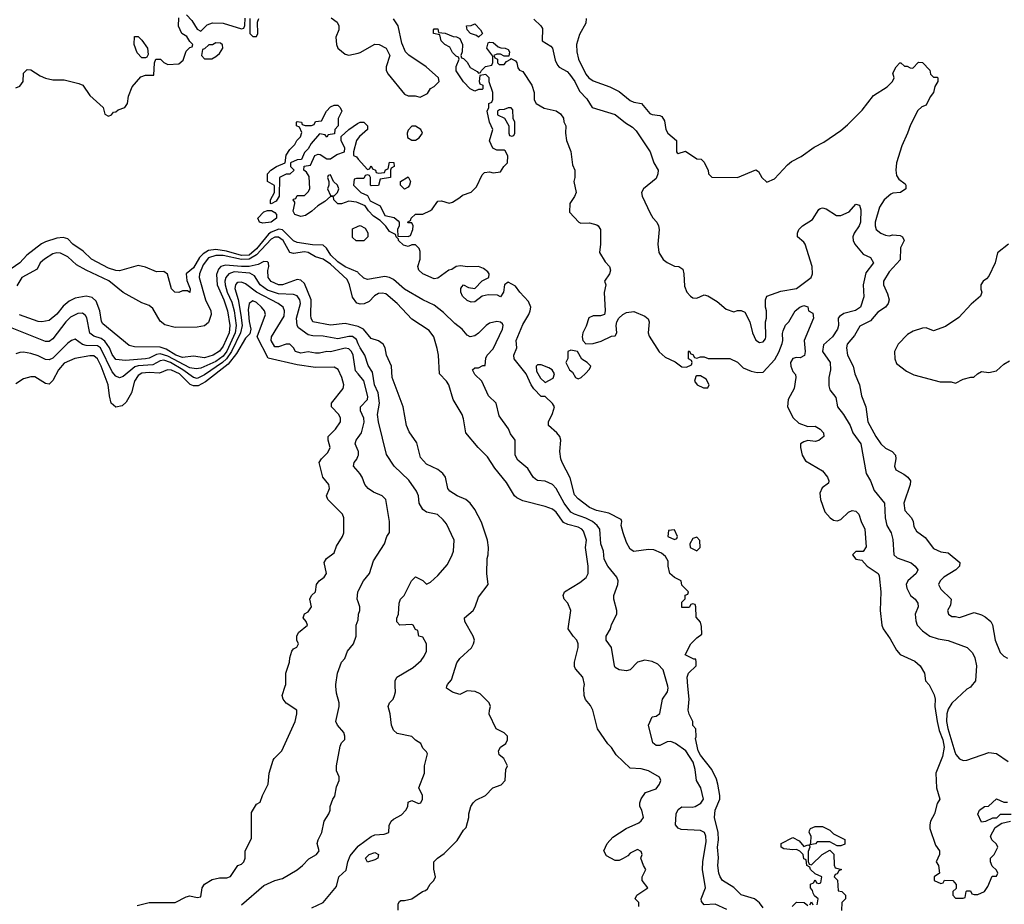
# Model space of a CAD drawing. Header units: inches. Extents: x 2348352 to 2479776, y 460422 to 613655.
# Tile 75 of 256: x 2408170 to 2413493, y 488821 to 493604. Entities that reach past the tile are written whole.
import ezdxf

# ---------------------------------------------------------------- set-up
doc = ezdxf.new("R2010")
doc.units = ezdxf.units.IN
doc.header["$MEASUREMENT"] = 0
for name, color, linetype in [('C4408', 7, 'Continuous'), ('C4409', 7, 'Continuous'), ('C4418', 7, 'Continuous'), ('C4419', 7, 'Continuous')]:
    doc.layers.add(name, color=color, linetype=linetype)

msp = doc.modelspace()

# ---------------------------------------------------------------- linework, layer by layer
at = {"layer": 'C4408', "color": 4}
for points, elevation in [([(2408805.6, 488814.4), (2408870, 488831.3), (2409010, 488831.3), (2409070, 488861), (2409090, 488866), (2409130, 488858), (2409150, 488862), (2409157.2, 488910), (2409169.6, 488930.4), (2409210, 488954.8), (2409250, 488964.7), (2409290, 488964.7), (2409310, 488972), (2409348.7, 489030), (2409370, 489038), (2409382, 489050), (2409388.7, 489070), (2409389, 489110), (2409423.1, 489176.9), (2409423.1, 489316.9), (2409450, 489362), (2409470, 489374), (2409482, 489410), (2409514, 489470), (2409519, 489530), (2409540.4, 489599.6), (2409546, 489610), (2409588, 489650), (2409659, 489810), (2409668.7, 489850), (2409668, 489870), (2409610, 489908), (2409594, 489930), (2409589.2, 489950), (2409605.7, 490000)], 96), ([(2409370, 488817.3), (2409490, 488922), (2409549.4, 488950.6), (2409590, 488961), (2409670, 489006.8), (2409699, 489030), (2409732.9, 489067.1), (2409775.3, 489090), (2409788.7, 489110), (2409779, 489150), (2409784, 489170), (2409804, 489210), (2409815.3, 489270), (2409842, 489310), (2409848.7, 489330), (2409848.7, 489350), (2409862, 489390), (2409874, 489406), (2409883.1, 489456.9), (2409898, 489490), (2409898, 489510), (2409882, 489542), (2409882, 489570), (2409903.1, 489676.9), (2409910, 489694), (2409927.3, 489712.7), (2409928, 489730), (2409922, 489750), (2409888, 489790), (2409879, 489810), (2409897.2, 489890), (2409897.2, 489910), (2409882, 489962), (2409879.6, 490000)], 92), ([(2409750, 488802), (2409810, 488831.3), (2409883.1, 488916.9), (2409895.3, 488970), (2409935.1, 489004.9), (2409944.5, 489050), (2409957.4, 489082.6), (2410000, 489134.9)], 88)]:
    msp.add_lwpolyline(points, dxfattribs=dict(at, elevation=elevation))
at = {"layer": 'C4409', "color": 4}
for points, elevation in [([(2408150, 493234.8), (2408170, 493244.7), (2408188.7, 493270), (2408190, 493314), (2408210, 493334), (2408230, 493332), (2408280.4, 493300.4), (2408310, 493287.7), (2408350, 493279.3), (2408410, 493278.4), (2408490, 493259.5), (2408510.6, 493250), (2408550, 493194.8), (2408622, 493130), (2408630, 493094), (2408650, 493082), (2408666, 493090), (2408676.4, 493103.6), (2408690, 493106), (2408703.2, 493116.8), (2408739, 493130), (2408753.2, 493150), (2408759, 493190), (2408778.6, 493241.4), (2408825.6, 493294.4), (2408850, 493304.7), (2408895.3, 493304.7), (2408898, 493370), (2408906, 493390), (2408930.7, 493390.7), (2408950, 493372), (2408970, 493362), (2409030, 493364.7), (2409054, 493386), (2409070, 493434), (2409090, 493454), (2409102, 493458), (2409106, 493470), (2409090, 493486), (2409074, 493514), (2409046, 493530), (2409028.7, 493568.7), (2409030, 493614)], 72), ([(2409072, 493630), (2409099.8, 493599.8), (2409130, 493552), (2409150, 493542), (2409183.2, 493576.8), (2409212.9, 493587.1), (2409270, 493586), (2409370, 493554), (2409382, 493558), (2409387.3, 493572.7), (2409388.4, 493611.6)], 72), ([(2409414, 493610), (2409414, 493530), (2409430, 493514), (2409450, 493514), (2409458, 493530), (2409455.3, 493590), (2409462, 493610)], 72), ([(2409854.4, 493614.4), (2409886.8, 493590), (2409894.8, 493570), (2409894.8, 493550), (2409879.1, 493510), (2409882, 493470), (2409890.6, 493450.6), (2409930, 493418), (2409950, 493412), (2410000, 493423.7)], 72), ([(2410000, 492613.6), (2409990, 492618), (2409950, 492622), (2409910, 492608), (2409890, 492608.7), (2409868, 492630), (2409866, 492646), (2409850, 492648), (2409819.8, 492620.2), (2409782, 492598), (2409750, 492568), (2409714.8, 492545.2), (2409690, 492539), (2409658, 492550), (2409649.1, 492569.1), (2409658, 492610), (2409658, 492618), (2409648, 492630), (2409650, 492634), (2409662, 492638), (2409670, 492654), (2409710, 492654), (2409730, 492674), (2409738, 492690), (2409735.3, 492755.3), (2409720.4, 492780.4), (2409706, 492790), (2409707.3, 492812.7), (2409742, 492818), (2409766, 492870), (2409783.1, 492876.9), (2409795.3, 492875.3), (2409830, 492851.3), (2409850, 492851.3), (2409884.7, 492875.3), (2409926, 492890), (2409928, 492910), (2409908, 492950), (2409907.3, 492972.7), (2409949, 493011), (2409996.5, 493043.5), (2410000, 493045.3)], 68), ([(2410000, 492962.6), (2409991.3, 492950), (2409974, 492890), (2409974, 492870), (2409990, 492862), (2410000, 492850.7)], 68), ([(2410000, 492746), (2409990, 492746), (2409978, 492742), (2409974, 492710), (2410000, 492684)], 68), ([(2410000, 492408.3), (2409988.4, 492408.4), (2409970, 492426), (2409970, 492474), (2410000, 492487)], 68), ([(2410000, 492236), (2409998, 492238), (2409930, 492268.4), (2409890, 492295.1), (2409852.6, 492330), (2409828.5, 492368.5), (2409810, 492384.2), (2409753.8, 492386.2), (2409670, 492399.1), (2409650, 492408.3), (2409590, 492467.1), (2409570.8, 492470.8), (2409530, 492455.5), (2409514.9, 492445.1), (2409450, 492364.8), (2409410, 492331.6), (2409370, 492329.9), (2409287.9, 492352.1), (2409230, 492362.2), (2409190, 492355.3), (2409161.6, 492338.4), (2409141.9, 492318.2), (2409110, 492262.4), (2409070.8, 492230), (2409073.7, 492193.7), (2409091, 492149), (2409090, 492128.7), (2409078, 492138), (2409050, 492138), (2409030, 492128.7), (2409008, 492130), (2408990, 492148), (2408968.9, 492228.9), (2408950, 492242), (2408910, 492241.2), (2408850, 492266.6), (2408810, 492275.1), (2408710, 492246.6), (2408690, 492247.3), (2408650, 492260.7), (2408559, 492310), (2408512.7, 492352.7), (2408457.2, 492390), (2408430, 492419), (2408405.6, 492425.6), (2408370, 492422.7), (2408310, 492402.9), (2408288.7, 492391.3), (2408208.9, 492331.1), (2408170, 492289.4), (2408123.9, 492256.1)], 72), ([(2410000, 492069.1), (2409991.9, 492071.9), (2409970, 492104), (2409953.3, 492170), (2409939.6, 492199.6), (2409850, 492281.7), (2409810, 492308.3), (2409770, 492322.4), (2409730, 492344.7), (2409710, 492349.7), (2409650, 492339.5), (2409630, 492345.2), (2409594.8, 492410), (2409568.6, 492428.6), (2409550, 492428.7), (2409530, 492417.8), (2409450, 492332), (2409410, 492309.9), (2409370, 492308), (2409270, 492329.3), (2409230, 492329.1), (2409190, 492316.8), (2409161, 492279), (2409142, 492230), (2409140.2, 492210), (2409174.7, 492090), (2409204.2, 492030), (2409205.3, 492010), (2409190, 491966), (2409170, 491949.3), (2409130, 491940.9), (2409010, 491940.5), (2408953.8, 491953.8), (2408930, 491974), (2408890, 492042), (2408870, 492059), (2408830, 492073.2), (2408730, 492129.6), (2408652.7, 492192.7), (2408529, 492249), (2408477.8, 492277.8), (2408430, 492321.6), (2408390, 492342.4), (2408370, 492344.2), (2408350, 492338.7), (2408304, 492310), (2408281, 492290), (2408264.7, 492255.3), (2408180.7, 492210), (2408154.1, 492165.9)], 76), ([(2410000, 491945), (2409930, 491960.5), (2409850, 491952), (2409755.3, 491970), (2409746, 491990), (2409744.8, 492004.8), (2409746, 492090), (2409710, 492178), (2409690, 492196.3), (2409670, 492198.7), (2409590, 492169.7), (2409569, 492170), (2409530, 492187.8), (2409514, 492210), (2409511.7, 492248.3), (2409516.2, 492270), (2409514.5, 492290), (2409510, 492295.1), (2409490, 492295.8), (2409458.9, 492281.1), (2409410, 492270.4), (2409370, 492269.2), (2409283.4, 492276.6), (2409258, 492270), (2409244, 492256), (2409233.8, 492226.2), (2409236.9, 492170), (2409273, 492090), (2409293.2, 492030), (2409306, 491950), (2409303.2, 491910), (2409270, 491839.6), (2409250, 491811.6), (2409216.3, 491790), (2409170, 491776.3), (2409110, 491785.1), (2409050, 491776.9), (2409014.5, 491790), (2408962.3, 491822.3), (2408930, 491834.2), (2408790, 491835.1), (2408762.6, 491842.6), (2408620.1, 491960.1), (2408611.6, 491971.6), (2408602.9, 492030), (2408582.7, 492082.7), (2408562.4, 492102.4), (2408530, 492109.6), (2408470, 492098), (2408438, 492082), (2408404.5, 492055.5), (2408370, 492012.3), (2408330, 491978), (2408290.5, 491969.5), (2408270, 491972), (2408168.1, 492008.1)], 84), ([(2410000, 491852.3), (2409990, 491875.1), (2409970, 491891.5), (2409950, 491891.6), (2409890, 491878.9), (2409810, 491892.8), (2409755.1, 491895.1), (2409730, 491900.9), (2409678, 491938), (2409669.5, 491950), (2409666.3, 491990), (2409687.8, 492070), (2409683.6, 492090), (2409670, 492111.8), (2409650, 492117.6), (2409570, 492121.5), (2409510, 492141.5), (2409469.8, 492169.8), (2409439, 492219), (2409414.3, 492234.3), (2409330, 492239.8), (2409300.5, 492230), (2409284.2, 492210), (2409279, 492190), (2409280.2, 492170), (2409292.3, 492130), (2409316.9, 492076.9), (2409330.2, 492030), (2409340.2, 491950), (2409334.4, 491910), (2409290, 491812.4), (2409270, 491784.6), (2409230, 491755.7), (2409150, 491719.1), (2409124.4, 491715.6), (2409090, 491721.2), (2408970, 491784.7), (2408930, 491797.3), (2408910, 491794), (2408870, 491773.7), (2408850, 491769.8), (2408742, 491762), (2408690, 491766.6), (2408670, 491793.2), (2408654.7, 491830), (2408630, 491866.3), (2408610, 491881.1), (2408570, 491893.6), (2408550, 491909.3), (2408532.6, 491992.6), (2408525.4, 492005.4), (2408510, 492018), (2408484.7, 492015.3), (2408444.8, 491995.2), (2408419.3, 491970), (2408350, 491878), (2408330, 491864.5), (2408310, 491864.5), (2408130, 491937)], 88), ([(2410000, 491689.3), (2409986.3, 491706.3), (2409973.7, 491790), (2409963.6, 491810), (2409950, 491823.6), (2409930, 491827.8), (2409850, 491807.6), (2409830, 491809.6), (2409790, 491801.6), (2409770, 491800.5), (2409730, 491807.8), (2409690, 491801.6), (2409661.2, 491810), (2409649.5, 491829.5), (2409630, 491849), (2409610, 491849.3), (2409570, 491835.1), (2409550, 491836), (2409530, 491869), (2409531.8, 491890), (2409599.1, 492000.9), (2409602.4, 492030), (2409593.6, 492050), (2409566.6, 492070), (2409450.6, 492130.6), (2409390, 492176.2), (2409370, 492184.5), (2409350, 492183.7), (2409342.6, 492177.4), (2409336.3, 492170), (2409332.4, 492150), (2409351.2, 492091.2), (2409365.9, 492005.9), (2409371.9, 491950), (2409364, 491910), (2409315.7, 491810), (2409287.8, 491770), (2409266.2, 491750), (2409170, 491684.1), (2409130, 491663.1), (2409110, 491668.5), (2409051.2, 491711.2), (2408984.4, 491750), (2408950, 491762.9), (2408930, 491759.2), (2408890, 491738.4), (2408810, 491732.4), (2408793.3, 491726.7), (2408730, 491675.1), (2408710, 491667.6), (2408690, 491676.2), (2408670, 491700.7), (2408606.3, 491830), (2408590, 491840.9), (2408530, 491843.1), (2408510, 491847.8), (2408470, 491876), (2408450, 491869.3), (2408430, 491855.1), (2408350, 491774.5), (2408330, 491764.5), (2408310, 491767), (2408270, 491787.3), (2408230, 491799.5), (2408190, 491806), (2408170, 491803.7), (2408150, 491798)], 92), ([(2409605.7, 490000), (2409609, 490010), (2409609, 490070), (2409628.7, 490130), (2409630, 490154), (2409642, 490190), (2409650, 490202), (2409668.4, 490211.6), (2409678, 490230), (2409668.7, 490250), (2409668.7, 490270), (2409678, 490290), (2409726, 490330), (2409718, 490350), (2409702, 490370), (2409709.2, 490390.8), (2409730, 490402), (2409748, 490430), (2409738, 490470), (2409748, 490490), (2409768.9, 490511.1), (2409775.3, 490550), (2409788.7, 490570), (2409815.3, 490590), (2409828.7, 490610), (2409815.3, 490670), (2409829.3, 490690.7), (2409870, 490722), (2409882, 490758), (2409915.3, 490810), (2409922, 490830), (2409922, 490910), (2409915.3, 490930), (2409835.3, 491010), (2409828.7, 491030), (2409844, 491070), (2409842, 491090), (2409808.7, 491130), (2409789, 491210), (2409802, 491230), (2409836.6, 491263.4), (2409849.2, 491290), (2409837.2, 491330), (2409837.2, 491350), (2409877.2, 491390), (2409905.2, 491430), (2409905.2, 491450), (2409896, 491470), (2409856, 491510), (2409855.1, 491530), (2409919.3, 491610), (2409922.7, 491630), (2409912.3, 491670), (2409891.8, 491711.8), (2409870, 491725.2), (2409770, 491723.6), (2409670, 491738.7), (2409514, 491774), (2409453.2, 491890), (2409499.3, 492010), (2409492.7, 492030), (2409478, 492050), (2409450, 492075.6), (2409430, 492083.7), (2409410.8, 492070), (2409404.9, 492035.1), (2409410, 491972), (2409419.1, 491930), (2409413.7, 491906.3), (2409390, 491882), (2409341.3, 491798.7), (2409297.8, 491742.2), (2409174, 491646), (2409135.2, 491624.8), (2409110, 491624.5), (2409092.2, 491632.2), (2409033.7, 491690), (2408990, 491709.6), (2408968.8, 491711.2), (2408926.7, 491693.3), (2408870, 491697.2), (2408830, 491693.7), (2408810, 491679.5), (2408790.5, 491650), (2408774, 491586), (2408744.8, 491535.2), (2408723.1, 491516.9), (2408690, 491509.5), (2408665.1, 491530), (2408654.7, 491570), (2408648, 491630), (2408610.9, 491730), (2408591.1, 491770), (2408570, 491787), (2408550, 491787), (2408468.6, 491771.4), (2408410, 491746), (2408380.5, 491710), (2408350, 491654), (2408330, 491634), (2408310, 491637.2), (2408252.5, 491672.5), (2408230, 491673.2), (2408190, 491662), (2408150, 491635.3)], 96), ([(2410000, 491272.8), (2409984, 491310), (2409989, 491330), (2410000, 491345.2)], 92), ([(2410000, 491160.7), (2409975.3, 491190), (2409979, 491210), (2409992.7, 491227.3), (2410000, 491246.8)], 92), ([(2410000, 490456), (2409995.3, 490470), (2409998, 490510), (2410000, 490514)], 92), ([(2409879.6, 490000), (2409879, 490010), (2409888.7, 490070), (2409909.3, 490130.7), (2409928, 490150), (2409942, 490190), (2409975.3, 490230), (2409989, 490270), (2409988.7, 490330), (2410000, 490358.6)], 92)]:
    msp.add_lwpolyline(points, dxfattribs=dict(at, elevation=elevation))
for points, elevation in [([(2408830, 493398), (2408804.7, 493424.7), (2408788.7, 493470), (2408790, 493514), (2408810, 493514), (2408830, 493494), (2408861, 493450), (2408864.7, 493415.3), (2408858, 493402), (2408850, 493398)], 72), ([(2409230, 493478), (2409211.6, 493468.4), (2409192.7, 493467.3), (2409170, 493446), (2409158, 493442), (2409152, 493410), (2409170, 493392), (2409208.4, 493391.6), (2409230, 493404.7), (2409250, 493422), (2409268, 493450), (2409267.3, 493467.3), (2409256.4, 493476.4)], 72), ([(2409830, 492968), (2409822, 492982), (2409790, 492986), (2409745.4, 492934.6), (2409730, 492906), (2409710, 492886), (2409692.7, 492847.3), (2409670, 492846), (2409634, 492830), (2409634, 492810), (2409654, 492790), (2409631.3, 492768.7), (2409610, 492768), (2409574, 492750), (2409572, 492650), (2409556.9, 492623.1), (2409530, 492608), (2409526, 492610), (2409526, 492630), (2409548, 492670), (2409547.3, 492707.3), (2409509, 492729), (2409509, 492770), (2409528, 492790), (2409558, 492810), (2409606, 492830), (2409610, 492872), (2409630, 492902), (2409658, 492930), (2409668, 492950), (2409688, 492970), (2409694.6, 492994.6), (2409682, 493022), (2409666, 493030), (2409666, 493050), (2409670, 493054), (2409694, 493050), (2409698, 493038), (2409712.7, 493032.7), (2409747.3, 493032.7), (2409762, 493038), (2409770, 493054), (2409802, 493058), (2409828, 493110), (2409850, 493132), (2409870, 493142), (2409890, 493142), (2409902, 493130), (2409911.3, 493110), (2409892, 493070), (2409892, 493030), (2409874, 493010), (2409872.7, 492987.3), (2409838, 492982)], 68), ([(2409850, 492766), (2409838, 492762), (2409834, 492750), (2409842, 492730), (2409842, 492710), (2409834, 492690), (2409850, 492654), (2409870, 492652), (2409888, 492670), (2409895.3, 492690), (2409888, 492710), (2409866, 492730)], 68), ([(2409483.7, 492503.7), (2409466, 492510), (2409458, 492530), (2409490, 492564.7), (2409510, 492572), (2409531.6, 492571.6), (2409550, 492562), (2409558, 492550), (2409558, 492530), (2409530, 492509.6)], 68)]:
    msp.add_lwpolyline(points, close=True, dxfattribs=dict(at, elevation=elevation))
at = {"layer": 'C4418', "color": 4}
for points, elevation in [([(2410000, 489134.9), (2410002.3, 489137.7), (2410070, 489188), (2410090, 489196.3), (2410140.4, 489199.6), (2410166, 489210), (2410167.3, 489247.3), (2410178, 489270), (2410190, 489282), (2410234.6, 489305.4), (2410258, 489330), (2410268, 489350), (2410270, 489374), (2410290, 489382), (2410325.4, 489365.4), (2410338, 489370), (2410348, 489390), (2410348, 489410), (2410328.7, 489450), (2410358, 489530), (2410358, 489570), (2410374.6, 489634.6), (2410370, 489646), (2410350, 489666), (2410338, 489690), (2410310, 489708), (2410290, 489728), (2410210, 489744), (2410190, 489762), (2410179.3, 489790), (2410172.7, 489850), (2410162, 489890), (2410168.7, 489910), (2410189.3, 489930.7), (2410196, 489950), (2410200.9, 489970), (2410199.9, 490000)], 88), ([(2410215.3, 488790), (2410216.4, 488823.6), (2410223.1, 488836.9), (2410230, 488842), (2410250, 488841), (2410290, 488851.3), (2410348, 488890), (2410364, 488896), (2410375.3, 488904.7), (2410388.7, 488930), (2410408.7, 488950), (2410418, 488970), (2410408.4, 489011.6), (2410408.7, 489050), (2410428, 489070), (2410464.7, 489095.3), (2410534.6, 489165.4), (2410570, 489222), (2410584, 489236), (2410599, 489290), (2410599, 489310), (2410609, 489350), (2410622, 489370), (2410636.5, 489383.5), (2410688, 489410), (2410728.7, 489451.3), (2410773.6, 489466.4), (2410795.3, 489490), (2410798, 489550), (2410808, 489570), (2410788, 489610), (2410762, 489630), (2410758, 489650), (2410768.9, 489671.1), (2410798, 489690), (2410808, 489710), (2410808, 489730), (2410790, 489748), (2410746, 489770), (2410708.9, 489848.9), (2410709.1, 489870.9), (2410715.3, 489890), (2410708.7, 489910), (2410659.3, 489959.3), (2410632.5, 489972.5), (2410590, 489975.3), (2410550, 489955.3), (2410510, 489968.7), (2410478, 489990), (2410480, 490000)], 84), ([(2411518, 488810), (2411518, 488830), (2411498, 488850), (2411506, 488870), (2411566, 488910), (2411535.3, 488950), (2411535.3, 488970), (2411555.3, 489010), (2411542, 489030), (2411528, 489070), (2411535.3, 489090), (2411530, 489106), (2411510, 489118), (2411470, 489098), (2411456.9, 489083.1), (2411431.6, 489068.4), (2411410, 489058), (2411390, 489058), (2411343.1, 489083.1), (2411328, 489110), (2411346, 489150), (2411376.4, 489183.6), (2411449.1, 489230.9), (2411518, 489262), (2411530, 489272), (2411542, 489290), (2411533.2, 489330), (2411522, 489350), (2411522, 489370), (2411529.3, 489390.7), (2411554, 489426), (2411610, 489444.7), (2411628.7, 489470), (2411635.3, 489490), (2411628.4, 489508.4), (2411570, 489542), (2411530, 489554), (2411470, 489558), (2411395.3, 489630), (2411370, 489668), (2411350, 489688), (2411294, 489770), (2411269, 489870), (2411255.5, 489895.5), (2411229.1, 489929.1), (2411222, 489950), (2411219, 489990), (2411221.5, 490000)], 76), ([(2411992.5, 488792.5), (2411930, 488822), (2411870, 488818), (2411855.3, 488835.3), (2411854, 488850), (2411877, 488910), (2411861.3, 489010), (2411863.5, 489050), (2411881.2, 489161.2), (2411879.5, 489190), (2411872, 489210), (2411850, 489220.7), (2411746, 489226), (2411730, 489232.7), (2411715.1, 489250), (2411719.5, 489310), (2411730, 489334), (2411750, 489347.3), (2411806.2, 489346.2), (2411822, 489350), (2411852.8, 489367.2), (2411866, 489390), (2411852.7, 489450), (2411829.3, 489490), (2411822, 489550), (2411811.1, 489590), (2411770.8, 489650.8), (2411716, 489690), (2411690, 489700.7), (2411670, 489699.5), (2411630, 489679.3), (2411610, 489679), (2411593.2, 489693.2), (2411568.7, 489790), (2411590, 489834), (2411610, 489838), (2411630, 489852), (2411646, 489930), (2411672.7, 489970), (2411676, 489990), (2411673.3, 490000)], 72), ([(2412190, 488802), (2412170, 488829), (2412142, 488850), (2412070, 488872.3), (2412030, 488912.7), (2411969.7, 488949.6), (2411956, 488970), (2411949.4, 488990), (2411943.7, 489030), (2411947.5, 489072.5), (2411943, 489130), (2411948, 489170), (2411946.6, 489210), (2411926, 489290), (2411929.6, 489330), (2411954.5, 489390), (2411955.6, 489410), (2411944.7, 489470), (2411937.5, 489497.5), (2411912.7, 489550), (2411850, 489626.6), (2411838.4, 489650), (2411823.1, 489716.9), (2411827.3, 489727.3), (2411826, 489770), (2411808.4, 489788.4), (2411808.7, 489810), (2411789.3, 489849.3), (2411784, 489870), (2411789.3, 489930), (2411782.7, 490000)], 68), ([(2413090.8, 490000), (2413114.4, 489954.4), (2413118.7, 489930), (2413116.9, 489890), (2413130.2, 489810), (2413140.9, 489760.9), (2413161.2, 489710), (2413167.1, 489670), (2413159.5, 489620.5), (2413123, 489530), (2413126, 489450), (2413144.7, 489390), (2413130, 489366), (2413114.8, 489310), (2413094.8, 489270), (2413090.8, 489250), (2413090.8, 489230), (2413121, 489141), (2413142, 489110), (2413142, 489090), (2413124.7, 489050), (2413138, 489030), (2413142, 488990), (2413114, 488970), (2413114, 488950), (2413150, 488934), (2413162, 488938), (2413170, 488952), (2413214, 488950), (2413232.7, 488927.3), (2413232.7, 488907.3), (2413214, 488890), (2413214, 488870), (2413230, 488854), (2413270, 488854), (2413282, 488858), (2413286, 488890), (2413290, 488894), (2413310, 488894), (2413318, 488878), (2413330, 488874), (2413350, 488874), (2413386, 488890), (2413403.1, 488916.9), (2413427.3, 488972.7), (2413450, 488974), (2413458, 488990), (2413450, 489006), (2413427.3, 489027.3), (2413418, 489050), (2413418, 489070), (2413438, 489090), (2413458, 489130), (2413450, 489146), (2413426, 489170), (2413418, 489190), (2413443.1, 489236.9), (2413480.4, 489259.6), (2413526, 489270)], 68), ([(2413313.8, 490000), (2413310, 489995.3), (2413290, 489984), (2413210, 489909), (2413190, 489875.3), (2413182, 489850), (2413180.4, 489810), (2413188.1, 489771.9), (2413224.7, 489644.7), (2413230.5, 489630.5), (2413250, 489606.8), (2413270, 489598.8), (2413290, 489601), (2413410, 489641), (2413450, 489636), (2413513.7, 489593.7)], 72), ([(2413530, 489306), (2413470, 489306), (2413450, 489286), (2413430, 489286), (2413391.6, 489268.4), (2413370, 489266), (2413349.1, 489309.1), (2413358, 489330), (2413386, 489350), (2413408, 489352), (2413450, 489391.3), (2413490, 489374), (2413510, 489374)], 68), ([(2412482, 488818), (2412486, 488850), (2412467.3, 488867.3), (2412460.4, 488880.4), (2412456.4, 488896.4), (2412446, 488910), (2412446, 488930), (2412462, 488938), (2412470, 488954), (2412478, 488938), (2412490, 488934), (2412502, 488938), (2412506, 488970), (2412470, 488986), (2412446, 489010), (2412442, 489022), (2412426, 489030), (2412422, 489062), (2412410, 489066), (2412406, 489090), (2412388.4, 489108.4), (2412370, 489118), (2412350, 489115.3), (2412300.4, 489120.4), (2412286, 489130), (2412286, 489150), (2412350, 489182), (2412383.6, 489163.6), (2412410, 489134), (2412430, 489142), (2412439.6, 489139.6), (2412442, 489130), (2412432.7, 489107.3), (2412432.7, 489052.7), (2412438, 489038), (2412450, 489034), (2412508.9, 489091.1), (2412550, 489114), (2412572, 489092), (2412572.7, 489032.7), (2412578, 489018), (2412612, 489010), (2412598, 489002), (2412590, 488986), (2412578, 488982), (2412574, 488970), (2412591.6, 488951.6), (2412594, 488894), (2412614, 488890), (2412634, 488870), (2412634, 488850), (2412614, 488830), (2412612.7, 488787.3)], 64), ([(2412346, 488810), (2412370, 488832), (2412411.6, 488831.6), (2412430, 488814)], 64), ([(2412442, 488818), (2412450, 488834), (2412458, 488818)], 64)]:
    msp.add_lwpolyline(points, dxfattribs=dict(at, elevation=elevation))
for points, elevation in [([(2412590, 489138), (2412550, 489158), (2412482, 489158), (2412471.6, 489148.4), (2412442, 489142), (2412447.3, 489152.7), (2412448, 489190), (2412438, 489210), (2412440.4, 489219.6), (2412446, 489230), (2412470, 489242), (2412510, 489242), (2412550, 489222), (2412570, 489202), (2412630, 489172), (2412630, 489146), (2412610, 489138)], 64), ([(2410050, 489049.6), (2410039, 489070), (2410059, 489090), (2410090, 489100.7), (2410110.4, 489090.4), (2410106, 489070), (2410090, 489060.9)], 84)]:
    msp.add_lwpolyline(points, close=True, dxfattribs=dict(at, elevation=elevation))
at = {"layer": 'C4419', "color": 4}
for points, elevation in [([(2410000, 493423.7), (2410010, 493426), (2410090, 493471), (2410114, 493470), (2410150.9, 493450.9), (2410171.3, 493410), (2410152, 493350), (2410152, 493330), (2410162, 493310), (2410250, 493202), (2410270, 493192), (2410308.4, 493191.6), (2410334.6, 493185.4), (2410374.6, 493205.4), (2410390, 493232), (2410410, 493242), (2410434.6, 493265.4), (2410438, 493270), (2410434, 493290), (2410368, 493350), (2410272.9, 493412.9), (2410255.3, 493430), (2410236.5, 493476.5), (2410216, 493570), (2410190, 493609)], 72), ([(2410950, 493607.3), (2410987.3, 493570), (2410995.8, 493555.8), (2410994.8, 493490), (2411040.9, 493460.9), (2411050.6, 493450), (2411065.5, 493385.5), (2411078, 493358), (2411087.1, 493347.1), (2411130, 493323), (2411141.6, 493310), (2411170.4, 493270), (2411196.8, 493216.8), (2411236.8, 493176.8), (2411264.7, 493130), (2411390, 493090.6), (2411446, 493046), (2411483, 493023), (2411502.5, 493002.5), (2411578.8, 492890), (2411598.8, 492830), (2411621, 492790), (2411620.7, 492770), (2411610, 492746), (2411542.8, 492690), (2411531, 492670), (2411536, 492650), (2411578, 492558), (2411593.2, 492533.2), (2411614.8, 492510), (2411624, 492490), (2411627.7, 492470), (2411619.1, 492390), (2411626, 492346), (2411648.1, 492308.1), (2411670, 492291), (2411710, 492271.3), (2411734, 492270), (2411755.3, 492255.3), (2411761, 492230), (2411763.4, 492163.4), (2411777.3, 492130), (2411796, 492110), (2411810, 492100.7), (2411830, 492098.8), (2411870, 492116), (2411890, 492111.3), (2411939.8, 492079.8), (2411990, 492038), (2412030, 492024.7), (2412050, 492032), (2412070, 492032), (2412090, 492022), (2412118, 491970), (2412131, 491910), (2412150, 491872), (2412170, 491858), (2412190, 491862), (2412202, 491878), (2412204, 491890), (2412202, 491970), (2412208, 491990), (2412208, 492030), (2412202, 492050), (2412202, 492090), (2412208.7, 492110), (2412284.1, 492135.9), (2412369.5, 492150.5), (2412448, 492210), (2412455.3, 492230), (2412454, 492270), (2412417.2, 492390), (2412410, 492402), (2412375.3, 492430), (2412375.3, 492450), (2412382, 492470), (2412402, 492490), (2412455.9, 492524.1), (2412490, 492578), (2412497.2, 492582.8), (2412510, 492586.8), (2412530, 492580.7), (2412585.1, 492545.1), (2412610, 492544.4), (2412654.9, 492565.1), (2412690, 492606), (2412710, 492602), (2412716.7, 492576.7), (2412716, 492510), (2412708.4, 492490), (2412681.3, 492450), (2412674.4, 492430), (2412675.5, 492410), (2412684.9, 492390), (2412730, 492336), (2412770, 492318), (2412786, 492290), (2412745.2, 492234.8), (2412730.5, 492170), (2412734.4, 492105.6), (2412716.3, 492050), (2412688.7, 492031.3), (2412624.7, 492015.3), (2412601.7, 491998.3), (2412595.5, 491990), (2412596.3, 491950), (2412590.6, 491930), (2412564.9, 491890), (2412514.8, 491845.2), (2412511, 491810), (2412550.7, 491750), (2412553.4, 491710), (2412544.9, 491670), (2412545.2, 491625.2), (2412550, 491602), (2412582, 491562), (2412591, 491510), (2412622.8, 491470), (2412658.8, 491410), (2412674.8, 491370), (2412717.3, 491310), (2412746.8, 491150), (2412770.5, 491110.5), (2412790, 491058), (2412846, 490990), (2412848.2, 490910), (2412858, 490870), (2412881, 490830), (2412890, 490794), (2412896, 490710), (2412913.7, 490693.7), (2412990, 490666.8), (2413011.3, 490650), (2413026, 490630), (2413016, 490610), (2412971, 490570), (2412962.8, 490550), (2412966, 490530), (2412986, 490490), (2413011, 490470), (2413026, 490450), (2413026.8, 490430), (2413010.8, 490390), (2413014, 490354), (2413022.8, 490330), (2413050, 490298.8), (2413090.5, 490270.5), (2413135.9, 490255.9), (2413190, 490247.3), (2413292, 490210), (2413321, 490181), (2413333.7, 490153.7), (2413342.8, 490110), (2413338, 490030), (2413313.8, 490000)], 72), ([(2411232, 493610), (2411230, 493586), (2411196.9, 493523.1), (2411181, 493470), (2411182.8, 493430), (2411190.8, 493390), (2411230.8, 493310), (2411246.8, 493290), (2411270, 493274), (2411361.1, 493241.1), (2411410, 493216), (2411470, 493167.7), (2411490, 493158.8), (2411530.7, 493150.7), (2411577.1, 493097.1), (2411590, 493090.6), (2411630, 493086.8), (2411640.7, 493080.7), (2411656.8, 493056.8), (2411664, 493010), (2411674.8, 492990), (2411721, 492950), (2411721, 492890), (2411724.9, 492884.9), (2411730, 492881), (2411770, 492894), (2411830, 492852), (2411854, 492850), (2411870, 492834), (2411882, 492810), (2411892, 492790), (2411894, 492770), (2411912.7, 492752.7), (2412050, 492751.3), (2412150, 492792), (2412163.6, 492783.6), (2412182, 492750), (2412210, 492724.7), (2412250, 492742.8), (2412320.5, 492819.5), (2412342.7, 492837.3), (2412395.3, 492864.7), (2412465.4, 492914.6), (2412518, 492942), (2412610, 493004.7), (2412644.7, 493035.3), (2412724.7, 493115.3), (2412785.1, 493194.9), (2412859.3, 493240.7), (2412889, 493270), (2412898, 493290), (2412890, 493314), (2412908, 493350), (2412928, 493370), (2412934, 493370), (2412952.7, 493352.7), (2412967.3, 493352.7), (2412983.6, 493343.6), (2412998, 493342), (2413030, 493374), (2413050, 493372), (2413091.1, 493331.1), (2413094, 493310), (2413110, 493294), (2413130, 493294), (2413134, 493290), (2413134, 493270), (2413118, 493242), (2413110.7, 493210), (2413093, 493187), (2413070, 493142), (2413046.8, 493133.2), (2413026.4, 493113.6), (2412985.3, 493034.7), (2412970.3, 492989.7), (2412938.3, 492921.7), (2412910.5, 492830), (2412906, 492790), (2412910, 492762), (2412922.5, 492742.5), (2412956.8, 492716.8), (2412961, 492710), (2412961, 492690), (2412932, 492670), (2412890, 492666.6), (2412878.8, 492661.2), (2412842.8, 492630), (2412819.1, 492590), (2412794.8, 492510), (2412794.8, 492490), (2412801, 492470), (2412824.7, 492450), (2412850, 492438.8), (2412870, 492436), (2412890, 492441), (2412930, 492438), (2412942, 492430), (2412950.8, 492410), (2412931.3, 492370), (2412930, 492306), (2412870, 492241.2), (2412839.1, 492190), (2412839.1, 492170), (2412861.7, 492121.7), (2412870.7, 492090), (2412865.5, 492070), (2412850.6, 492050), (2412810, 492022), (2412770, 491976.2), (2412712.2, 491947.8), (2412683.9, 491896.1), (2412644, 491850), (2412639.1, 491830), (2412645.5, 491790), (2412676.3, 491730), (2412684.9, 491690), (2412710.6, 491630), (2412720.7, 491570), (2412744, 491510), (2412755.5, 491430), (2412798, 491350), (2412824.9, 491310), (2412850, 491287.7), (2412886, 491270), (2412904, 491250), (2412907.3, 491230), (2412898.8, 491190), (2412906.8, 491170), (2412950, 491146.8), (2412971, 491130), (2412986, 491110), (2412984, 491090), (2412950.7, 490990), (2412956, 490950), (2412991, 490910), (2413001, 490890), (2413004.5, 490864.5), (2413018, 490838), (2413064.5, 490804.5), (2413110, 490744.7), (2413150, 490726.8), (2413190, 490722), (2413252, 490670), (2413250.7, 490649.3), (2413230.6, 490629.4), (2413166, 490590), (2413146, 490570), (2413138, 490550), (2413150, 490524.7), (2413206, 490470), (2413202, 490438), (2413186, 490410), (2413192, 490390), (2413210, 490378), (2413230, 490378), (2413250, 490371.3), (2413330, 490398), (2413370, 490386), (2413390, 490374.8), (2413421, 490350), (2413430, 490332), (2413444, 490250), (2413470, 490182), (2413490, 490162), (2413510, 490152)], 76), ([(2410000, 492684), (2410014, 492670), (2410050, 492654), (2410065.4, 492625.4), (2410118, 492598), (2410144.7, 492544.7), (2410194.8, 492534.8), (2410216.9, 492516.9), (2410222, 492510), (2410222, 492490), (2410212, 492470), (2410214, 492434), (2410270, 492431.3), (2410282, 492438), (2410295.3, 492470), (2410298, 492490), (2410290, 492506), (2410270, 492506), (2410266, 492510), (2410282, 492518), (2410286, 492530), (2410310, 492552), (2410350, 492552), (2410390, 492572), (2410400.4, 492579.6), (2410430, 492622), (2410450, 492624.7), (2410492.7, 492612.7), (2410510, 492618), (2410550, 492642), (2410564, 492656), (2410610, 492671), (2410639.5, 492700.5), (2410670, 492764.7), (2410682.7, 492777.3), (2410710, 492781), (2410730, 492776), (2410770, 492782), (2410788, 492810), (2410808, 492830), (2410808.4, 492868.4), (2410794.6, 492894.6), (2410790, 492898), (2410750, 492898), (2410728.7, 492908.7), (2410709.1, 492949.1), (2410728.7, 493010), (2410709, 493050), (2410698, 493110), (2410706, 493130), (2410706, 493150), (2410722, 493158), (2410727.3, 493172.7), (2410728, 493210), (2410708, 493268), (2410708, 493290), (2410690, 493308), (2410658, 493302), (2410654, 493270), (2410658, 493258), (2410674, 493250), (2410674, 493230), (2410670, 493226), (2410650, 493226), (2410630, 493218), (2410606, 493230), (2410570, 493268.7), (2410530, 493328), (2410529.1, 493350.9), (2410546, 493390), (2410542, 493402), (2410530, 493406), (2410510, 493426), (2410494.6, 493454.6), (2410468, 493470), (2410448, 493490), (2410442, 493522), (2410408, 493530), (2410408, 493550), (2410410, 493554), (2410430, 493554), (2410434, 493534), (2410470, 493532), (2410512.7, 493512.7), (2410531.6, 493511.6), (2410550, 493502), (2410564.7, 493470), (2410562, 493430), (2410554, 493410), (2410558, 493398), (2410570, 493394), (2410590, 493374), (2410605.4, 493345.4), (2410643.6, 493323.6), (2410650, 493314), (2410662, 493318), (2410666, 493330), (2410689.1, 493350.9), (2410722, 493358), (2410727.3, 493372.7), (2410727.3, 493407.3), (2410695.3, 493450), (2410702, 493478), (2410710, 493482), (2410730, 493481), (2410756.9, 493456.9), (2410771, 493451), (2410794, 493450), (2410810, 493442), (2410818, 493430), (2410814, 493406), (2410790, 493406), (2410770, 493418), (2410750, 493418), (2410734, 493410), (2410738, 493398), (2410754, 493390), (2410754, 493370), (2410762, 493362), (2410790, 493362), (2410802, 493378), (2410826, 493390), (2410826, 493394), (2410850, 493382), (2410858, 493370), (2410863.6, 493343.6), (2410871.6, 493331.6), (2410890, 493324.7), (2410938, 493250), (2410950.9, 493210.9), (2410951.3, 493170), (2410962, 493150), (2411005.2, 493125.2), (2411070.7, 493110.7), (2411094.4, 493094.4), (2411110, 493072), (2411111.3, 493051.3), (2411122, 493030), (2411121, 492990), (2411126.8, 492950), (2411150, 492892), (2411158.8, 492818.8), (2411171.3, 492790), (2411171.1, 492751.1), (2411166, 492730), (2411178, 492670), (2411170, 492648), (2411144.7, 492610), (2411142.8, 492562.8), (2411192, 492510), (2411203.5, 492503.5), (2411250, 492506), (2411290, 492494.8), (2411298, 492490), (2411310.8, 492470), (2411310.7, 492390), (2411305.4, 492345.4), (2411334.4, 492294.4), (2411358, 492270), (2411364.7, 492250), (2411358, 492230), (2411332, 492190), (2411338, 492170), (2411330.6, 492129.4), (2411334.8, 492030), (2411331.3, 492010), (2411310, 492002.7), (2411270, 492002.7), (2411247.3, 491992.7), (2411232.5, 491947.5), (2411214, 491910), (2411210.7, 491890), (2411214, 491870), (2411230, 491850.8), (2411270, 491854), (2411313.8, 491866.2), (2411370, 491892), (2411390, 491894), (2411398, 491910), (2411395.3, 491950), (2411399, 491970), (2411409, 491990), (2411430, 492010.8), (2411450, 492021), (2411490, 492026), (2411550, 492001), (2411567.1, 491987.1), (2411573.4, 491970), (2411567.7, 491910), (2411572.7, 491892.7), (2411627.7, 491807.7), (2411659.9, 491779.9), (2411713.2, 491753.2), (2411750, 491726.8), (2411775.3, 491724.7), (2411802, 491738), (2411806, 491750), (2411802, 491762), (2411786, 491770), (2411786, 491810), (2411790, 491814), (2411798, 491798), (2411810, 491794), (2411818, 491778), (2411830, 491774), (2411850, 491782), (2411870, 491782), (2411892.7, 491772.7), (2412010, 491772), (2412050, 491752), (2412082, 491722), (2412123.6, 491703.6), (2412156.9, 491696.9), (2412190, 491698), (2412252.9, 491767.1), (2412274.3, 491805.7), (2412292.7, 491852.7), (2412296, 491870), (2412293.6, 491906.4), (2412298, 491922), (2412310, 491952), (2412329, 491971), (2412362, 492030), (2412388, 492050), (2412410, 492058), (2412431.1, 492051.1), (2412434, 492030), (2412458, 492018), (2412462, 491990), (2412410.4, 491870), (2412415.8, 491810), (2412412.3, 491787.7), (2412390, 491775.1), (2412370, 491777), (2412350, 491772.3), (2412337.3, 491750), (2412338.8, 491730), (2412350, 491702), (2412364.7, 491684.7), (2412366, 491670), (2412356.3, 491610), (2412324.4, 491550), (2412321.6, 491510), (2412351.8, 491451.8), (2412381.7, 491421.7), (2412430, 491404.9), (2412470, 491406.8), (2412498, 491390), (2412516, 491370), (2412518, 491350), (2412490, 491328.7), (2412470, 491324), (2412430, 491328.7), (2412410, 491322), (2412392, 491310), (2412391, 491290), (2412401, 491250), (2412418.8, 491218.8), (2412510, 491164.7), (2412538, 491130), (2412544.7, 491110), (2412542, 491098), (2412507.7, 491072.3), (2412495.3, 491044.7), (2412499.1, 491010), (2412523.1, 490943.1), (2412551.3, 490910), (2412570, 490898.8), (2412590, 490894.8), (2412610, 490901), (2412650, 490941), (2412670, 490951), (2412690, 490946), (2412706, 490930), (2412718.8, 490890), (2412738.8, 490850), (2412745.4, 490754.6), (2412730, 490728), (2412690, 490728), (2412672, 490710), (2412690, 490686.8), (2412722, 490682), (2412751.3, 490650), (2412810.3, 490610.3), (2412816.7, 490596.7), (2412824.9, 490510), (2412822.4, 490410), (2412830.7, 490330), (2412837.3, 490310), (2412876.7, 490256.7), (2412910, 490194.8), (2412930, 490171), (2413010, 490136), (2413038, 490110), (2413061, 490070), (2413066.8, 490030), (2413087.1, 490007.1), (2413090.8, 490000)], 68), ([(2410000, 493045.3), (2410010, 493050.8), (2410030, 493050.7), (2410050.8, 493030), (2410051, 493010), (2410007.1, 492972.9), (2410000, 492962.6)], 68), ([(2410000, 492850.7), (2410050, 492794), (2410062, 492798), (2410070, 492814), (2410078, 492798), (2410094, 492790), (2410098, 492778), (2410110, 492774), (2410142, 492778), (2410148, 492792), (2410162, 492798), (2410170, 492834), (2410192.7, 492832.7), (2410194, 492810), (2410178, 492802), (2410174, 492790), (2410174, 492750), (2410118, 492742), (2410110, 492708), (2410070, 492706), (2410066, 492710), (2410066, 492750), (2410062, 492762), (2410050, 492766), (2410038, 492762), (2410030, 492746), (2410000, 492746)], 68), ([(2411782.7, 490000), (2411778, 490050), (2411786, 490070), (2411828, 490110), (2411828, 490130), (2411826, 490146), (2411814, 490146), (2411768, 490170), (2411798, 490230), (2411830, 490262), (2411858, 490282), (2411856.4, 490323.6), (2411850, 490346), (2411827.3, 490372.7), (2411826, 490430), (2411822, 490442), (2411810, 490446), (2411798, 490442), (2411790, 490426), (2411750, 490426), (2411750, 490454), (2411767.3, 490472.7), (2411768.4, 490491.6), (2411782, 490498), (2411786, 490510), (2411750, 490546), (2411746, 490570), (2411710, 490588.7), (2411685.2, 490610), (2411676, 490650), (2411676, 490676), (2411662, 490702), (2411639.3, 490719.3), (2411598, 490738), (2411570, 490739), (2411490, 490729), (2411470, 490742), (2411450, 490778), (2411433.2, 490830), (2411422, 490870), (2411426, 490890), (2411422, 490902), (2411355.5, 490935.5), (2411288.7, 490950), (2411250, 490967.3), (2411190, 491014), (2411170, 491035.3), (2411146, 491126), (2411102, 491210), (2411096.2, 491230), (2411089.7, 491270), (2411095.1, 491330), (2411089.6, 491349.6), (2411074, 491370), (2411028.7, 491410), (2411028, 491430), (2411050, 491474), (2411062, 491510), (2411050, 491528), (2411010, 491566), (2410990, 491566), (2410950, 491608), (2410935.3, 491630), (2410908.9, 491688.9), (2410844, 491770), (2410842, 491790), (2410858, 491830), (2410854, 491870), (2410890, 491956), (2410922.7, 492010), (2410929.4, 492030), (2410932.7, 492050), (2410921, 492081), (2410874, 492130), (2410850, 492164), (2410810, 492184), (2410791.3, 492170), (2410784.7, 492130), (2410770, 492106), (2410754, 492114), (2410703.5, 492116.5), (2410670, 492109), (2410630, 492079), (2410610, 492077.2), (2410590, 492085.2), (2410564, 492110), (2410555.3, 492130), (2410555.3, 492150), (2410560.2, 492159.8), (2410570, 492171.3), (2410596, 492156), (2410630, 492151.3), (2410670, 492192), (2410706, 492210), (2410708, 492230), (2410700.4, 492240.4), (2410678, 492258), (2410650, 492268.7), (2410591.6, 492268.4), (2410553.6, 492273.6), (2410530, 492268.7), (2410506.4, 492253.6), (2410490, 492249), (2410430, 492206), (2410410, 492202.7), (2410348.7, 492230), (2410328.7, 492250), (2410322, 492270), (2410335.3, 492310), (2410335.3, 492350), (2410330, 492366), (2410310, 492386), (2410290, 492386), (2410270, 492378), (2410244.7, 492384.7), (2410218, 492410), (2410218, 492418), (2410206, 492430), (2410202, 492442), (2410170, 492458), (2410150, 492488), (2410119, 492519), (2410082, 492542), (2410055.3, 492570), (2410037.2, 492597.2), (2410000, 492613.6)], 68), ([(2410000, 492487), (2410010, 492491.3), (2410036.9, 492476.9), (2410051.6, 492451.6), (2410052, 492430), (2410030, 492408), (2410000, 492408.3)], 68), ([(2413516, 492390), (2413456, 492344), (2413442.8, 492290), (2413410, 492218), (2413397.3, 492202.7), (2413378, 492190), (2413366, 492170), (2413366.4, 492146.4), (2413372, 492130), (2413364.7, 492110), (2413313.7, 492066.3), (2413246.4, 491993.6), (2413174.4, 491945.6), (2413110, 491922), (2413070, 491938), (2413050, 491935.3), (2412999.8, 491920.2), (2412970, 491902), (2412918.8, 491850), (2412898.8, 491810), (2412901, 491770), (2412910, 491744.7), (2412964.5, 491704.5), (2413004.5, 491684.5), (2413145.4, 491645.4), (2413205.4, 491645.4), (2413230, 491638), (2413270, 491661), (2413311.3, 491671.3), (2413328.7, 491671.3), (2413348, 491690), (2413370, 491701), (2413410, 491696), (2413450, 491706), (2413490, 491742), (2413520.4, 491759.6)], 84), ([(2411673.3, 490000), (2411649.5, 490089.5), (2411620.2, 490120.2), (2411590, 490134), (2411550, 490141.2), (2411510.6, 490129.4), (2411470.5, 490089.5), (2411450, 490084), (2411410, 490089), (2411390, 490102), (2411385.2, 490110), (2411369.3, 490209.3), (2411341.2, 490250), (2411341.2, 490270), (2411364, 490310), (2411370, 490334), (2411398, 490390), (2411399, 490410), (2411382, 490470), (2411382, 490490), (2411404, 490550), (2411405.2, 490570), (2411399, 490590), (2411349, 490650), (2411330, 490688), (2411326, 490730), (2411312.3, 490770), (2411306.6, 490850), (2411292, 490870), (2411266.6, 490890), (2411230, 490909.7), (2411169.8, 490929.7), (2411150, 490942), (2411113.6, 490990), (2411070, 491069.2), (2411051.1, 491091.1), (2411010, 491109.4), (2410970, 491112.7), (2410958.9, 491118.9), (2410945.2, 491130), (2410917.5, 491177.5), (2410862.5, 491222.5), (2410849, 491250), (2410848, 491330), (2410824, 491364), (2410812.1, 491392.1), (2410762, 491462), (2410746, 491530), (2410704, 491570), (2410669.3, 491649.3), (2410630, 491686), (2410618, 491710), (2410630, 491722), (2410650, 491722), (2410674, 491734), (2410686, 491734), (2410690, 491774), (2410698, 491790), (2410730, 491824.7), (2410780.9, 491930), (2410784, 491950), (2410779.3, 491959.3), (2410769.2, 491969.2), (2410750, 491972), (2410710, 491962.7), (2410691, 491950), (2410650, 491908.7), (2410630, 491895.3), (2410606, 491890), (2410590, 491898), (2410562, 491930), (2410521.6, 491961.6), (2410461.2, 492021.2), (2410410, 492061.2), (2410348.7, 492090), (2410250, 492147), (2410190, 492198.7), (2410170, 492209.6), (2410144.7, 492215.3), (2410050, 492199.5), (2410030, 492206), (2410000, 492236)], 72), ([(2411221.5, 490000), (2411224, 490010), (2411214, 490050), (2411174, 490094), (2411170, 490106), (2411169.3, 490130), (2411189.2, 490210), (2411189, 490230), (2411182, 490250), (2411162, 490270), (2411135.3, 490310), (2411149.2, 490410), (2411133.2, 490450), (2411114, 490470), (2411109, 490490), (2411115.3, 490510), (2411198.9, 490561.1), (2411231.6, 490588.4), (2411242.7, 490610), (2411243.7, 490650), (2411229.4, 490750), (2411234, 490790), (2411218, 490838), (2411209.2, 490850), (2411190, 490859.6), (2411133.9, 490873.9), (2411110, 490884.5), (2411070, 490940.9), (2411050, 490957), (2411010, 490972.7), (2410890, 491002), (2410858, 491018), (2410845.2, 491030), (2410801.7, 491101.7), (2410739.3, 491179.3), (2410699.7, 491239.7), (2410649.2, 491290), (2410581.2, 491370), (2410570, 491446), (2410561.2, 491470), (2410513.2, 491550), (2410489.2, 491630), (2410477.2, 491650), (2410439, 491690), (2410434.5, 491790), (2410426.8, 491826.8), (2410409.5, 491889.5), (2410383.2, 491923.2), (2410290, 491985.2), (2410210, 492069.2), (2410150, 492121.2), (2410130, 492126), (2410110, 492122.7), (2410088.5, 492111.5), (2410059, 492081), (2410032.1, 492067.9), (2410010, 492065.6), (2410000, 492069.1)], 76), ([(2410480, 490000), (2410482, 490010), (2410505.2, 490034.8), (2410532.5, 490127.5), (2410549.5, 490150.5), (2410612.9, 490207.1), (2410624, 490230), (2410628.7, 490250), (2410622, 490270), (2410577.2, 490350), (2410575.3, 490370), (2410621.2, 490410), (2410632.7, 490430), (2410650, 490482), (2410702, 490550), (2410696, 490610), (2410697.2, 490690), (2410702.7, 490710), (2410703.7, 490750), (2410699.3, 490790), (2410666.8, 490886.8), (2410630, 490955.3), (2410605.2, 490990), (2410582, 491010), (2410535.3, 491030), (2410495.5, 491055.5), (2410485.2, 491070), (2410471.8, 491130), (2410458, 491150), (2410430, 491172.7), (2410370, 491201.2), (2410337, 491237), (2410317, 491317), (2410275.5, 491375.5), (2410261.2, 491410), (2410242.7, 491510), (2410183.7, 491670), (2410180.9, 491730), (2410153.2, 491790), (2410146.6, 491830), (2410134.5, 491850), (2410110, 491867.3), (2410070, 491880.9), (2410029.5, 491930), (2410004.1, 491944.1), (2410000, 491945)], 84), ([(2410199.9, 490000), (2410199, 490030), (2410208.7, 490050), (2410298, 490102), (2410340.2, 490139.8), (2410357.5, 490162.5), (2410369.2, 490190), (2410368.9, 490228.9), (2410350, 490266), (2410328, 490270), (2410322, 490302), (2410310, 490306), (2410298, 490330), (2410290, 490334), (2410226, 490330), (2410208.4, 490348.4), (2410208.4, 490368.4), (2410218, 490390), (2410222, 490450), (2410229.3, 490470.7), (2410249, 490491), (2410288, 490570), (2410310, 490592), (2410350, 490572), (2410370, 490552), (2410390, 490562), (2410430, 490598), (2410482, 490658), (2410508.7, 490710), (2410515.3, 490730), (2410519, 490790), (2410478, 490878), (2410460.2, 490900.2), (2410429.1, 490929.1), (2410370, 490941.2), (2410350, 490955.3), (2410329.5, 490989.5), (2410325.2, 491030), (2410314.8, 491054.8), (2410274.2, 491114.2), (2410195.3, 491190), (2410153.2, 491253.2), (2410109.5, 491430), (2410103.7, 491470), (2410115.1, 491530), (2410107.3, 491587.3), (2410088.5, 491630), (2410077.5, 491697.5), (2410053.4, 491733.4), (2410035.1, 491790), (2410010, 491829.4), (2410000, 491852.3)], 88), ([(2410000, 491345.2), (2410018, 491370), (2410033, 491427), (2410029.6, 491450), (2410011.8, 491490), (2410012, 491510), (2410049.5, 491550), (2410052.6, 491567.4), (2410030.9, 491650.9), (2410000, 491689.3)], 92), ([(2410000, 491246.8), (2410001.2, 491250), (2410001.2, 491270), (2410000, 491272.8)], 92), ([(2410000, 490514), (2410028, 490570), (2410062, 490610), (2410082, 490678), (2410142, 490770), (2410155.3, 490810), (2410168.4, 490831.6), (2410169, 490890), (2410148.7, 491010), (2410129.3, 491029.3), (2410082, 491050), (2410054, 491070), (2410035.3, 491090), (2410022, 491130), (2410009, 491150), (2410000, 491160.7)], 92), ([(2410000, 490358.6), (2410000.4, 490359.6), (2410002, 490390), (2410008.7, 490410), (2410008.7, 490430), (2410000, 490456)], 92)]:
    msp.add_lwpolyline(points, dxfattribs=dict(at, elevation=elevation))
for points, elevation in [([(2410650, 493508.7), (2410639, 493519), (2410608, 493530), (2410588.7, 493548.7), (2410586, 493570), (2410610, 493572), (2410630, 493582), (2410662, 493550), (2410671.3, 493530)], 68), ([(2410810, 493128), (2410790, 493118), (2410763.6, 493116.4), (2410754, 493110), (2410754, 493090), (2410791.3, 493071.3), (2410814, 493030), (2410814, 492990), (2410818, 492978), (2410830, 492974), (2410842, 492978), (2410846, 492990), (2410846, 493050), (2410838, 493070), (2410836.4, 493116.4), (2410827.3, 493127.3)], 68), ([(2410310, 493028), (2410290, 493028), (2410270, 493006), (2410264.7, 492990), (2410266.4, 492966.4), (2410290, 492952), (2410310, 492952), (2410330, 492964.7), (2410348, 492990), (2410338, 493010)], 72), ([(2410250, 492688), (2410228.4, 492708.4), (2410228, 492730), (2410270, 492754), (2410282, 492730), (2410278, 492710), (2410270, 492698)], 68), ([(2411150, 491818), (2411134, 491810), (2411132.7, 491772.7), (2411122, 491750), (2411142, 491710), (2411158.8, 491698.8), (2411174, 491670), (2411190, 491662), (2411206, 491670), (2411228.4, 491691.6), (2411250, 491714), (2411258, 491730), (2411238, 491750), (2411208.9, 491768.9), (2411186, 491810)], 68), ([(2410990, 491738), (2410970, 491738), (2410962, 491730), (2410963.6, 491703.6), (2410985.4, 491665.4), (2411010, 491642), (2411054.6, 491665.4), (2411062, 491690), (2411048, 491710), (2411030, 491722)], 68), ([(2411850, 491678), (2411830, 491678), (2411826, 491674), (2411818, 491650), (2411832, 491630), (2411867.3, 491612.7), (2411890, 491614), (2411898, 491630), (2411880.4, 491660.4)], 68), ([(2411710, 490846), (2411678, 490842), (2411674, 490810), (2411710, 490794), (2411722, 490798), (2411726, 490810)], 68), ([(2411830, 490806), (2411810, 490798), (2411792, 490770), (2411794, 490750), (2411830, 490732), (2411848, 490750), (2411847.3, 490787.3)], 68)]:
    msp.add_lwpolyline(points, close=True, dxfattribs=dict(at, elevation=elevation))

doc.saveas('drawing.dxf')
